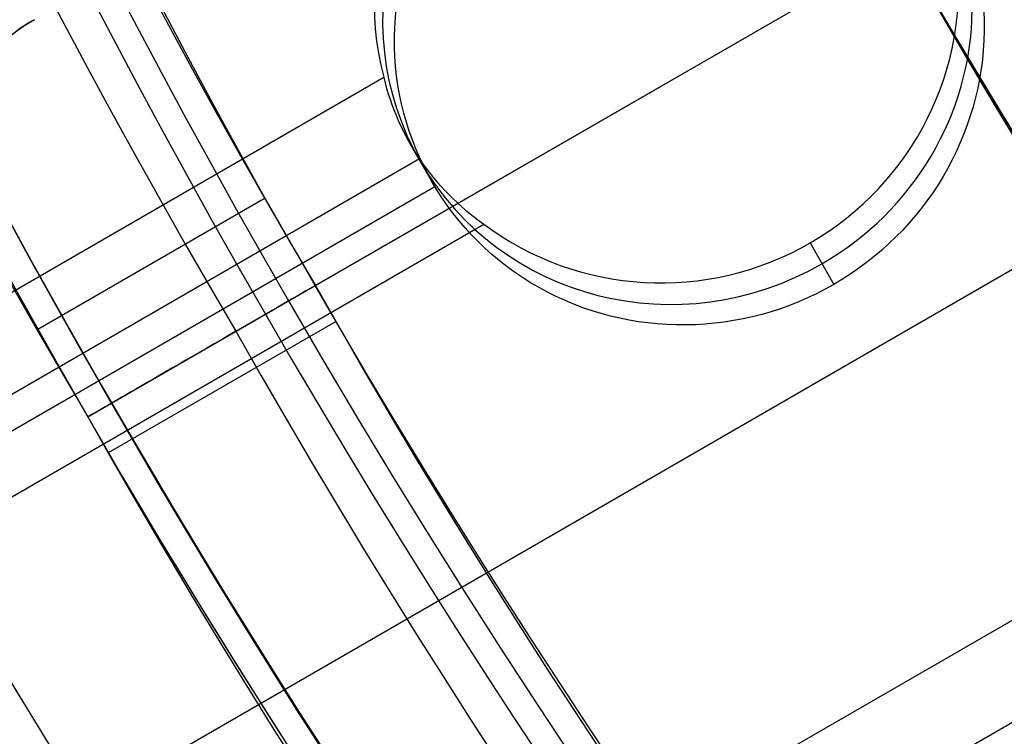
# Model space of a CAD drawing. Extents: x 19329 to 20306, y -2029 to -1182.
# Tile 6 of 66: x 19754 to 19762, y -1751 to -1745. Entities that reach past the tile are written whole.
import ezdxf

# ---------------------------------------------------------------- set-up
doc = ezdxf.new("R2010")
doc.units = 0
doc.layers.get('0').update_dxf_attribs({"linetype": 'CONTINUOUS'})
doc.layers.add('COLOR', color=7, linetype='CONTINUOUS')

msp = doc.modelspace()

# ---------------------------------------------------------------- linework, layer by layer
for p, q in [((19756.11443405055, -1747.381545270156, 89.05580518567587), (19774.30680599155, -1736.878174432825, 103.0887206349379)), ((19756.3499364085, -1747.2455779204, 88.12500292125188), (19772.67297601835, -1737.821466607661, 88.12500292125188)), ((19770.85984450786, -1742.254594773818, 63.85791751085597), (19360.26719650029, -1979.310370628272, 63.85791751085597)), ((19361.59691540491, -1981.613511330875, 63.4875842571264), (19772.39858245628, -1744.437058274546, 63.48758425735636)), ((19772.87707462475, -1745.057565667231, 63.06464077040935), (19361.98522602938, -1982.286085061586, 63.06464077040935)), ((19358.16085634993, -1975.662082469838, 65.07413773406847), (19756.94924360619, -1745.421499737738, 65.07413773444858)), ((19757.18172824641, -1746.007372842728, 64.73446412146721), (19757.37472271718, -1746.341649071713, 66.40636590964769)), ((19757.26292190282, -1746.137162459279, 64.65119424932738), (19358.54916697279, -1976.334656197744, 64.65119424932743)), ((19358.68695384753, -1976.573310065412, 66.39653490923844), (19757.3963321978, -1746.378343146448, 66.39653490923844)), ((19753.91783361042, -1747.628370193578, 63.55200876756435), (19755.90984202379, -1746.478283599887, 63.55200876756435)), ((19358.93747759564, -1977.007229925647, 64.22825076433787), (19757.82692156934, -1746.708302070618, 64.22825076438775)), ((19760.68389616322, -1746.873305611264, 64.00943160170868), (19760.89306985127, -1747.235605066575, 65.82149316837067)), ((19760.68389616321, -1746.873305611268, 64.00943160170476), (19760.89306985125, -1747.235605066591, 65.821493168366)), ((19760.68389616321, -1746.873305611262, 64.00943160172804), (19760.89306985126, -1747.235605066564, 65.82149316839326)), ((19754.3554795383, -1748.397078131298, 89.37470231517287), (19756.34733796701, -1747.247078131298, 89.37470231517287)), ((19755.65451764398, -1747.647078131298, 46.50000292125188), (19756.34733796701, -1747.247078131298, 46.50000292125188)), ((19756.34733796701, -1747.247078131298, 69.03298785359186), (19756.3499364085, -1747.2455779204, 88.12500292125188)), ((19756.3499364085, -1747.2455779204, 88.12500292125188), (19756.34733796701, -1747.247078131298, 89.37470231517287)), ((19756.34733796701, -1747.247078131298, 46.50000292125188), (19756.34733796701, -1747.247078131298, 63.3477957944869)), ((19754.53703669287, -1748.709759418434, 68.94951318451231), (19756.52892017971, -1747.559744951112, 68.94951318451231)), ((19754.3554795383, -1748.397078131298, 48.00000292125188), (19754.3554795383, -1748.397078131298, 63.3477957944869)), ((19754.3554795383, -1748.397078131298, 69.03298785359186), (19754.3554795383, -1748.397078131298, 89.37470231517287))]:
    msp.add_line(p, q)
at = {"extrusion": (0.112475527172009, -0.1948133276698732, 0.974370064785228)}
msp.add_lwpolyline([(16271.95022872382, -11021.71690810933), (16271.42915910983, -11022.02169929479), (16270.91003944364, -11022.33134958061), (16270.39293299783, -11022.64584116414), (16269.87790287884, -11022.96515510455), (16269.36501200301, -11023.28927132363), (16268.85432307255, -11023.61816860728), (16268.34589855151, -11023.95182460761), (16267.83980064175, -11024.29021584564), (16267.33609125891, -11024.63331771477), (16266.83483200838, -11024.98110448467), (16266.33608416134, -11025.33354930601), (16265.83990863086, -11025.69062421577), (16265.34636594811, -11026.05230014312), (16264.85551623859, -11026.41854691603), (16264.3674191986, -11026.78933326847), (16263.88213407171, -11027.16462684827), (16263.39971962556, -11027.5443942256), (16262.92023412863, -11027.92860090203), (16262.44373532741, -11028.31721132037), (16261.97028042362, -11028.71018887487), (16261.49992605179, -11029.10749592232), (16261.03272825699, -11029.50909379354), (16260.5687424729, -11029.91494280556), (16260.10802350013, -11030.32500227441), (16259.65062548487, -11030.73923052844), (16259.1966018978, -11031.15758492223), (16258.74600551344, -11031.58002185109), (16258.29888838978, -11032.00649676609), (16257.8553018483, -11032.43696418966), (16257.41529645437, -11032.87137773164), (16256.9789219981, -11033.30969010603), (16256.54622747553, -11033.75185314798), (16256.11726107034, -11034.19781783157), (16255.69207013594, -11034.64753428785), (16255.27070117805, -11035.10095182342), (16254.85319983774, -11035.55801893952), (16254.43961087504, -11036.01868335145), (16254.0299781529, -11036.48289200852), (16253.6243446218, -11036.9505911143), (16253.22275230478, -11037.42172614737), (16252.82524228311, -11037.89624188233), (16252.43185468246, -11038.37408241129), (16252.04262865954, -11038.85519116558), (16251.65760238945, -11039.33951093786), (16251.2768130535, -11039.82698390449), (16250.90029682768, -11040.31755164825), (16250.52808887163, -11040.81115518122), (16250.1602233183, -11041.30773496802), (16249.79673326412, -11041.80723094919), (16249.43765075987, -11042.30958256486), (16249.0830068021, -11042.81472877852), (16248.73283132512, -11043.32260810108), (16248.38715319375, -11043.83315861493), (16248.04600019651, -11044.34631799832), (16247.70939903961, -11044.86202354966), (16247.37737534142, -11045.38021221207), (16247.04995362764, -11045.90082059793), (16246.72715732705, -11046.42378501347), (16246.40900876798, -11046.94904148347), (16246.09552917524, -11047.47652577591), (16245.78673866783, -11048.00617342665), (16245.48265625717, -11048.53791976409), (16245.18329984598, -11049.07169993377), (16244.88868622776, -11049.60744892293), (16244.59883108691, -11050.14510158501), (16244.31374899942, -11050.68459266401), (16244.03345343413, -11051.22585681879), (16243.75795675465, -11051.76882864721), (16243.4872702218, -11052.31344271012), (16243.22140399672, -11052.85963355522), (16242.96036714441, -11053.40733574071), (16242.70416763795, -11053.95648385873), (16242.45281236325, -11054.50701255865), (16242.20630712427, -11055.05885657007), (16241.96465664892, -11055.61195072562), (16241.72786459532, -11056.16622998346), (16241.49593355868, -11056.72162944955), (16241.26886507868, -11057.27808439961), (16241.04665964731, -11057.83553030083), (16240.8293167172, -11058.39390283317), (16240.61683471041, -11058.95313791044), (16240.40921102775, -11059.51317170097), (16240.20644205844, -11060.07394064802), (16240.00852319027, -11060.63538148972), (16239.81544882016, -11061.19743127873), (16239.62721236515, -11061.76002740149), (16239.44380627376, -11062.32310759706), (16239.26522203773, -11062.88660997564), (16239.09145020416, -11063.45047303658), (16238.92248038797, -11064.0146356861), (16238.75830128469, -11064.57903725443), (16238.59890068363, -11065.14361751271), (16238.44426548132, -11065.70831668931), (16238.29438169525, -11066.27307548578), (16238.1492344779, -11066.83783509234), (16238.00880813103, -11067.40253720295), (16237.87308612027, -11067.96712402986), (16237.74205108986, -11068.53153831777), (16237.61568487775, -11069.09572335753), (16237.49396853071, -11069.6596229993), (16237.3768823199, -11070.22318166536), (16237.26440575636, -11070.78634436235), (16237.15651760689, -11071.3490566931), (16237.05319590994, -11071.91126486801), (16236.95441799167, -11072.4729157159), (16236.86016048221, -11073.03395669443), (16236.77039933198, -11073.59433590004), (16236.68510982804, -11074.15400207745), (16236.60426661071, -11074.71290462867), (16236.52784369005, -11075.27099362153), (16236.45581446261, -11075.82821979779), (16236.38815172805, -11076.38453458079), (16236.32482770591, -11076.93989008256), (16236.26581405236, -11077.49423911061), (16236.21108187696, -11078.04753517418), (16236.16060175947, -11078.59973249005), (16236.11434376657, -11079.150785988), (16236.07227746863, -11079.70065131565), (16236.03437195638, -11080.24928484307), (16236.00059585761, -11080.79664366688), (16235.97091735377, -11081.34268561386), (16235.9453041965, -11081.88736924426), (16235.92372372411, -11082.43065385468), (16235.90614287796, -11082.97249948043), (16235.89252821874, -11083.51286689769), (16235.88284594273, -11084.05171762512), (16235.87706189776, -11084.58901392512), (16235.8751415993, -11085.12471880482)], dxfattribs=at)
at = {"extrusion": (0.1124755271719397, -0.194813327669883, 0.974370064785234)}
msp.add_lwpolyline([(16235.87514160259, -11083.84582885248), (16235.87694081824, -11083.32728793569), (16235.88235946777, -11082.807254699), (16235.89142884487, -11082.28576266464), (16235.90417995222, -11081.76284600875), (16235.92064348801, -11081.23853956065), (16235.94084983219, -11080.71287880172), (16235.96482903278, -11080.1858998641), (16235.99261079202, -11079.65763952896), (16236.02422445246, -11079.1281352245), (16236.05969898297, -11078.5974250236), (16236.0990629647, -11078.06554764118), (16236.142344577, -11077.5325424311), (16236.18957158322, -11076.99844938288), (16236.24077131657, -11076.46330911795), (16236.2959706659, -11075.92716288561), (16236.35519606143, -11075.39005255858), (16236.41847346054, -11074.85202062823), (16236.48582833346, -11074.31311019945), (16236.55728564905, -11073.77336498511), (16236.63286986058, -11073.23282930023), (16236.71260489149, -11072.69154805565), (16236.79651412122, -11072.14956675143), (16236.88462037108, -11071.60693146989), (16236.97694589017, -11071.06368886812), (16237.07351234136, -11070.51988617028), (16237.17434078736, -11069.97557115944), (16237.27945167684, -11069.430792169), (16237.38886483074, -11068.8855980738), (16237.50259942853, -11068.3400382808), (16237.62067399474, -11067.79416271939), (16237.74310638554, -11067.2480218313), (16237.86991377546, -11066.70166656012), (16238.00111264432, -11066.15514834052), (16238.13671876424, -11065.60851908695), (16238.27674718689, -11065.06183118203), (16238.42121223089, -11064.51513746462), (16238.57012746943, -11063.96849121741), (16238.72350571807, -11063.42194615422), (16238.88135902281, -11062.87555640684), (16239.04369864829, -11062.32937651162), (16239.21053506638, -11061.78346139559), (16239.38187794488, -11061.23786636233), (16239.55773613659, -11060.69264707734), (16239.73811766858, -11060.14785955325), (16239.9230297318, -11059.60356013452), (16240.11247867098, -11059.05980548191), (16240.3064699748, -11058.51665255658), (16240.50500826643, -11057.97415860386), (16240.70809729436, -11057.43238113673), (16240.91573992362, -11056.89137791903), (16241.1279381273, -11056.35120694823), (16241.34469297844, -11055.81192643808), (16241.56600464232, -11055.27359480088), (16241.79187236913, -11054.73627062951), (16242.02229448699, -11054.20001267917), (16242.25726839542, -11053.6648798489), (16242.49679055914, -11053.13093116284), (16242.74085650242, -11052.59822575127), (16242.9894608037, -11052.06682283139), (16243.24259709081, -11051.53678168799), (16243.50025803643, -11051.00816165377), (16243.76243535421, -11050.48102208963), (16244.02911979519, -11049.95542236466), (16244.30030114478, -11049.43142183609), (16244.57596822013, -11048.90907982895), (16244.85610886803, -11048.38845561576), (16245.14070996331, -11047.86960839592), (16245.42975740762, -11047.35259727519), (16245.72323612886, -11046.83748124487), (16246.02113008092, -11046.32431916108), (16246.32342224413, -11045.81316972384), (16246.63009462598, -11045.30409145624), (16246.94112826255, -11044.79714268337), (16247.25650322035, -11044.29238151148), (16247.57619859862, -11043.78986580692), (16247.90019253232, -11043.28965317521), (16248.22846219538, -11042.79180094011), (16248.56098380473, -11042.29636612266), (16248.8977326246, -11041.80340542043), (16249.23868297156, -11041.31297518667), (16249.58380821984, -11040.82513140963), (16249.93308080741, -11040.33992969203), (16250.28647224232, -11039.85742523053), (16250.64395310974, -11039.37767279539), (16251.00549307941, -11038.90072671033), (16251.37106091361, -11038.42664083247), (16251.74062447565, -11037.95546853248), (16252.11415073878, -11037.48726267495), (16252.4916057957, -11037.02207559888), (16252.87295486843, -11036.55995909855), (16253.25816231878, -11036.10096440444), (16253.64719165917, -11035.64514216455), (16254.040005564, -11035.19254242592), (16254.43656588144, -11034.74321461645), (16254.83683364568, -11034.29720752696), (16255.24076908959, -11033.85456929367), (16255.64833165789, -11033.41534738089), (16256.05948002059, -11032.97958856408), (16256.47417208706, -11032.54733891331), (16256.89236502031, -11032.118643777), (16257.31401525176, -11031.69354776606), (16257.73907849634, -11031.27209473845), (16258.16750976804, -11030.85432778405), (16258.59926339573, -11030.44028921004), (16259.0342930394, -11030.03002052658), (16259.47255170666, -11029.62356243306), (16259.91399176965, -11029.22095480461), (16260.35856498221, -11028.82223667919), (16260.80622249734, -11028.42744624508), (16261.25691488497, -11028.03662082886), (16261.71059215, -11027.64979688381), (16262.16720375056, -11027.26700997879), (16262.62669861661, -11026.88829478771), (16263.08902516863, -11026.51368507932), (16263.55413133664, -11026.14321370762), (16264.02196457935, -11025.77691260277), (16264.49247190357, -11025.41481276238), (16264.96559988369, -11025.05694424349), (16265.44129468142, -11024.70333615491), (16265.91950206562, -11024.3540166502), (16266.40016743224, -11024.00901292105), (16266.88323582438, -11023.66835119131), (16267.36865195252, -11023.3320567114), (16267.85636021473, -11023.00015375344), (16268.34630471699, -11022.67266560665), (16268.83842929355, -11022.34961457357), (16269.33267752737, -11022.03102196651), (16269.82899277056, -11021.71690810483)], dxfattribs=at)
at = {"extrusion": (0.1124755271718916, -0.1948133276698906, 0.974370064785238)}
msp.add_lwpolyline([(16233.57514160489, -11085.12471879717), (16233.5769343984, -11084.5987802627), (16233.58233334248, -11084.07135407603), (16233.59136908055, -11083.54247303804), (16233.6040719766, -11083.01217057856), (16233.62047210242, -11082.48048075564), (16233.64059922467, -11081.94743825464), (16233.66448279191, -11081.41307838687), (16233.69215192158, -11080.87743708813), (16233.72363538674, -11080.34055091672), (16233.75896160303, -11079.80245705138), (16233.79815861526, -11079.26319328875), (16233.84125408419, -11078.72279804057), (16233.88827527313, -11078.18131033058), (16233.93924903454, -11077.6387697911), (16233.99420179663, -11077.0952166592), (16234.05315954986, -11076.55069177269), (16234.11614783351, -11076.0052365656), (16234.18319172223, -11075.45889306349), (16234.25431581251, -11074.91170387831), (16234.32954420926, -11074.36371220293), (16234.40890051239, -11073.81496180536), (16234.49240780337, -11073.26549702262), (16234.58008863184, -11072.71536275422), (16234.67196500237, -11072.16460445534), (16234.76805836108, -11071.61326812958), (16234.86838958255, -11071.06140032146), (16234.97297895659, -11070.50904810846), (16235.08184617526, -11069.9562590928), (16235.19501031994, -11069.40308139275), (16235.31248984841, -11068.8495636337), (16235.43430258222, -11068.29575493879), (16235.560465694, -11067.74170491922), (16235.69099569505, -11067.18746366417), (16235.82590842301, -11066.63308173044), (16235.96521902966, -11066.07861013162), (16236.10894196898, -11065.52410032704), (16236.25709098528, -11064.96960421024), (16236.40967910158, -11064.41517409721), (16236.56671860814, -11063.86086271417), (16236.7282210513, -11063.30672318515), (16236.8941972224, -11062.75280901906), (16237.06465714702, -11062.1991740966), (16237.23961007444, -11061.64587265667), (16237.41906446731, -11061.09295928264), (16237.60302799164, -11060.5404888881), (16237.79150750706, -11059.98851670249), (16237.98450905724, -11059.43709825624), (16238.18203786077, -11058.88628936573), (16238.38409830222, -11058.33614611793), (16238.59069392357, -11057.78672485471), (16238.80182741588, -11057.23808215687), (16239.01750061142, -11056.69027482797), (16239.237714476, -11056.14335987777), (16239.46246910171, -11055.59739450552), (16239.69176370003, -11055.05243608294), (16239.92559659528, -11054.50854213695), (16240.16396521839, -11053.9657703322), (16240.40686610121, -11053.42417845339), (16240.65429487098, -11052.88382438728), (16240.90624624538, -11052.3447661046), (16241.16271402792, -11051.80706164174), (16241.42369110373, -11051.27076908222), (16241.68916943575, -11050.735946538), (16241.95914006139, -11050.20265213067), (16242.2335930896, -11049.67094397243), (16242.51251769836, -11049.14088014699), (16242.79590213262, -11048.61251869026), (16243.0837337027, -11048.08591757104), (16243.37599878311, -11047.56113467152), (16243.67268281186, -11047.03822776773), (16243.9737702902, -11046.51725450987), (16244.27924478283, -11045.99827240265), (16244.5890889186, -11045.48133878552), (16244.90328439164, -11044.96651081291), (16245.22181196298, -11044.45384543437), (16245.54465146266, -11043.94339937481), (16245.87178179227, -11043.43522911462), (16246.20318092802, -11042.92939086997), (16246.53882592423, -11042.42594057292), (16246.87869291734, -11041.92493385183), (16247.2227571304, -11041.42642601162), (16247.57099287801, -11040.93047201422), (16247.92337357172, -11040.43712645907), (16248.27987172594, -11039.94644356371), (16248.64045896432, -11039.45847714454), (16249.0051060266, -11038.97328059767), (16249.37378277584, -11038.49090687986), (16249.7464582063, -11038.01140848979), (16250.12310045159, -11037.53483744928), (16250.50367679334, -11037.06124528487), (16250.88815367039, -11036.59068300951), (16251.27649668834, -11036.12320110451), (16251.66867062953, -11035.65884950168), (16252.06463946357, -11035.19767756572), (16252.46436635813, -11034.73973407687), (16252.86781369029, -11034.28506721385), (16253.27494305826, -11033.83372453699), (16253.68571529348, -11033.38575297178), (16254.10009047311, -11032.94119879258), (16254.51802793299, -11032.50010760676), (16254.93948628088, -11032.0625243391), (16255.36442341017, -11031.62849321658), (16255.79279651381, -11031.1980577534), (16256.2245620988, -11030.77126073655), (16256.65967600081, -11030.34814421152), (16257.09809339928, -11029.92874946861), (16257.53976883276, -11029.51311702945), (16257.98465621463, -11029.10128663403), (16258.43270884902, -11028.69329722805), (16258.88387944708, -11028.28918695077), (16259.33812014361, -11027.88899312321), (16259.79538251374, -11027.49275223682), (16260.25561759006, -11027.10049994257), (16260.71877587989, -11026.71227104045), (16261.1848073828, -11026.32809946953), (16261.65366160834, -11025.94801829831), (16262.12528759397, -11025.57205971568), (16262.59963392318, -11025.20025502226), (16263.07664874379, -11024.83263462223), (16263.55627978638, -11024.46922801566), (16264.0384743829, -11024.11006379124), (16264.5231794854, -11023.75516961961), (16265.01034168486, -11023.40457224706), (16265.49990723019, -11023.0582974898), (16265.99182204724, -11022.71637022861), (16266.48603175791, -11022.37881440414), (16266.98248169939, -11022.04565301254), (16267.48111694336, -11021.71690810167)], dxfattribs=at)
at = {"extrusion": (0.11247552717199, -0.1948133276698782, 0.9743700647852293)}
msp.add_lwpolyline([(16265.5891828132, -11021.71690810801), (16265.11376798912, -11022.05202577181), (16264.64060452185, -11022.39121705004), (16264.16974156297, -11022.7344585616), (16263.70122796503, -11023.08172610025), (16263.23511226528, -11023.43299463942), (16262.77144266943, -11023.78823833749), (16262.3102670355, -11024.14743054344), (16261.85163285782, -11024.51054380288), (16261.3955872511, -11024.87754986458), (16260.94217693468, -11025.24841968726), (16260.49144821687, -11025.62312344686), (16260.04344697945, -11026.00163054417), (16259.59821866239, -11026.38390961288), (16259.15580824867, -11026.76992852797), (16258.71626024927, -11027.15965441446), (16258.27961868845, -11027.55305365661), (16257.84592708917, -11027.95009190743), (16257.41522845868, -11028.35073409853), (16256.98756527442, -11028.75494445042), (16256.5629794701, -11029.16268648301), (16256.14151242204, -11029.57392302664), (16255.72320493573, -11029.98861623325), (16255.30809723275, -11030.40672758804), (16254.89622893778, -11030.82821792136), (16254.4876390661, -11031.25304742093), (16254.08236601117, -11031.68117564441), (16253.68044753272, -11032.11256153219), (16253.28192074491, -11032.54716342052), (16252.88682210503, -11032.98493905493), (16252.49518740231, -11033.42584560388), (16252.10705174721, -11033.86983967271), (16251.72244956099, -11034.31687731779), (16251.34141456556, -11034.76691406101), (16250.96397977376, -11035.21990490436), (16250.59017747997, -11035.67580434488), (16250.22003925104, -11036.13456638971), (16249.85359591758, -11036.59614457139), (16249.49087756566, -11037.0604919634), (16249.13191352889, -11037.52756119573), (16248.77673238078, -11037.9973044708), (16248.4253619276, -11038.46967357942), (16248.07782920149, -11038.94461991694), (16247.73416045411, -11039.42209449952), (16247.39438115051, -11039.90204798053), (16247.05851596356, -11040.38443066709), (16246.72658876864, -11040.86919253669), (16246.39862263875, -11041.35628325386), (16246.07463984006, -11041.84565218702), (16245.75466182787, -11042.33724842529), (16245.43870924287, -11042.83102079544), (16245.12680190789, -11043.32691787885), (16244.81895882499, -11043.82488802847), (16244.51519817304, -11044.32487938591), (16244.21553730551, -11044.8268398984), (16243.91999274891, -11045.33071733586), (16243.62858020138, -11045.83645930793), (16243.34131453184, -11046.34401328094), (16243.05820977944, -11046.85332659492), (16242.77927915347, -11047.36434648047), (16242.50453503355, -11047.87702007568), (16242.23398897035, -11048.39129444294), (16241.96765168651, -11048.90711658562), (16241.70553307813, -11049.42443346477), (16241.44764221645, -11049.94319201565), (16241.19398735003, -11050.46333916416), (16240.94457590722, -11050.98482184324), (16240.69941449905, -11051.50758700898), (16240.45850892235, -11052.03158165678), (16240.22186416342, -11052.55675283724), (16239.98948440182, -11053.08304767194), (16239.76137301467, -11053.61041336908), (16239.53753258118, -11054.13879723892), (16239.31796488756, -11054.66814670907), (16239.10267093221, -11055.19840933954), (16238.89165093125, -11055.72953283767), (16238.68490432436, -11056.26146507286), (16238.48242978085, -11056.79415409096), (16238.28422520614, -11057.32754812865), (16238.09028774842, -11057.86159562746), (16237.90061380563, -11058.39624524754), (16237.71519903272, -11058.93144588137), (16237.53403834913, -11059.467146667), (16237.35712594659, -11060.00329700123), (16237.18445529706, -11060.53984655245), (16237.01601916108, -11061.07674527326), (16236.85180959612, -11061.61394341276), (16236.69181796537, -11062.1513915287), (16236.53603494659, -11062.68904049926), (16236.38445054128, -11063.22684153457), (16236.23705408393, -11063.76474618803), (16236.09383425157, -11064.30270636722), (16235.95477907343, -11064.84067434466), (16235.8198759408, -11065.37860276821), (16235.68911161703, -11065.91644467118), (16235.56247224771, -11066.45415348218), (16235.439943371, -11066.99168303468), (16235.32150992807, -11067.52898757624), (16235.20715627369, -11068.06602177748), (16235.09686618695, -11068.60274074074), (16234.99062288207, -11069.13910000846), (16234.88840901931, -11069.67505557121), (16234.79020671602, -11070.21056387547), (16234.69599755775, -11070.74558183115), (16234.60576260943, -11071.28006681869), (16234.51948242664, -11071.81397669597), (16234.43713706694, -11072.3472698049), (16234.35870610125, -11072.87990497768), (16234.28416862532, -11073.41184154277), (16234.21350327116, -11073.94303933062), (16234.14668821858, -11074.47345867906), (16234.08370120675, -11075.00306043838), (16234.02451954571, -11075.53180597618), (16233.96912012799, -11076.05965718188), (16233.91747944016, -11076.58657647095), (16233.86957357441, -11077.11252678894), (16233.82537824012, -11077.63747161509), (16233.78486877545, -11078.16137496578), (16233.7480201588, -11078.68420139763), (16233.71480702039, -11079.2059160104), (16233.68520365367, -11079.72648444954), (16233.6591840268, -11080.24587290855), (16233.63672179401, -11080.76404813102), (16233.61779030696, -11081.28097741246), (16233.60236262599, -11081.79662860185), (16233.59041153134, -11082.31097010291), (16233.58190953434, -11082.82397087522), (16233.57682888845, -11083.335600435), (16233.57514160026, -11083.84582885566)], dxfattribs=at)
for points in [[(19752.08818529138, -1738.660577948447), (19752.25459300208, -1739.062909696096), (19752.4236032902, -1739.464197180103), (19752.59521588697, -1739.864424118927), (19752.76943052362, -1740.263574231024), (19752.94624693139, -1740.661631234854), (19753.12566484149, -1741.058578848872), (19753.30768398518, -1741.454400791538), (19753.49230409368, -1741.849080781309), (19753.67952489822, -1742.242602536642), (19753.86934613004, -1742.634949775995), (19754.06176752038, -1743.026106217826), (19754.25678880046, -1743.416055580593), (19754.45440970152, -1743.804781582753), (19754.65462995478, -1744.192267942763), (19754.8574492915, -1744.578498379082), (19755.06286744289, -1744.963456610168), (19755.27088414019, -1745.347126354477), (19755.48149911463, -1745.729491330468), (19755.69471209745, -1746.110535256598), (19755.91052281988, -1746.490241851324), (19756.12893101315, -1746.868594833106), (19756.3499364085, -1747.2455779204)], [(19751.34452555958, -1738.964900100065), (19751.51281692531, -1739.371786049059), (19751.68374032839, -1739.777615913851), (19751.85729549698, -1740.182373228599), (19752.0334821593, -1740.586041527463), (19752.21230004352, -1740.988604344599), (19752.39374887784, -1741.390045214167), (19752.57782839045, -1741.790347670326), (19752.76453830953, -1742.189495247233), (19752.95387836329, -1742.587471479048), (19753.14584827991, -1742.984259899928), (19753.34044778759, -1743.379844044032), (19753.5376766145, -1743.774207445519), (19753.73753448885, -1744.167333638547), (19753.94002113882, -1744.559206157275), (19754.14513629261, -1744.94980853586), (19754.3528796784, -1745.339124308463), (19754.5632510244, -1745.72713700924), (19754.77625005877, -1746.113830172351), (19754.99187650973, -1746.499187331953), (19755.21013010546, -1746.883192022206), (19755.43101057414, -1747.265827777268), (19755.65451764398, -1747.647078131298)], [(19761.49365563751, -1744.2758502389), (19761.691547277, -1744.623931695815), (19761.89171582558, -1744.970579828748), (19762.09414848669, -1745.315786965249), (19762.2988324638, -1745.659545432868), (19762.50575496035, -1746.001847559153), (19762.7149031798, -1746.342685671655), (19762.92626432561, -1746.682052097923), (19763.13982560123, -1747.019939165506), (19763.3555742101, -1747.356339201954), (19763.5734973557, -1747.691244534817), (19763.79358224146, -1748.024647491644), (19764.01581607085, -1748.356540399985), (19764.24018604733, -1748.686915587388), (19764.46667937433, -1749.015765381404), (19764.69528325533, -1749.343082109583), (19764.92598489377, -1749.668858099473), (19765.15877149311, -1749.993085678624), (19765.3936302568, -1750.315757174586), (19765.63054838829, -1750.636864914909), (19765.86951309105, -1750.956401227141), (19766.11051156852, -1751.274358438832)], [(19753.67898382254, -1747.225187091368), (19753.90180069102, -1747.617220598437), (19754.12729935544, -1748.00785654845), (19754.3554795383, -1748.397078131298)], [(19756.3499364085, -1747.2455779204), (19756.56591064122, -1747.625465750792), (19756.78436983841, -1748.003789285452), (19757.00530003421, -1748.380540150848), (19757.22868726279, -1748.755709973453), (19757.45451755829, -1749.129290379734), (19757.68277695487, -1749.501272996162), (19757.9134514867, -1749.871649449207), (19758.14652718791, -1750.240411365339), (19758.38199009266, -1750.607550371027), (19758.61982623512, -1750.973058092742), (19758.86002164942, -1751.336926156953)], [(19755.65451764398, -1747.647078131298), (19755.87293660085, -1748.031266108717), (19756.09386865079, -1748.41387208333), (19756.31729966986, -1748.794887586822), (19756.54321553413, -1749.17430415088), (19756.77160211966, -1749.552113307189), (19757.00244530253, -1749.928306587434), (19757.2357309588, -1750.302875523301), (19757.47144496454, -1750.675811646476), (19757.70957319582, -1751.047106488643), (19757.9501015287, -1751.41675158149)], [(19754.3554795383, -1748.397078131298), (19754.57846522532, -1748.789298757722), (19754.80401654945, -1749.179904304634), (19755.03211909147, -1749.568886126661), (19755.26275843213, -1749.956235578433), (19755.4959201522, -1750.341944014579), (19755.73158983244, -1750.726002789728), (19755.96975305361, -1751.108403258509), (19756.21039539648, -1751.489136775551)]]:
    msp.add_lwpolyline(points)
at = {"extrusion": (0.1124755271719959, -0.1948133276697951, 0.9743700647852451)}
msp.add_lwpolyline([(16271.039370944, -11146.71690811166), (16270.52882134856, -11146.40793971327), (16270.0202755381, -11146.0942749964), (16269.5137939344, -11145.77593293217), (16269.00943676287, -11145.45293356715), (16268.50726403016, -11145.1252980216), (16268.00733550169, -11144.79304848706), (16267.50971067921, -11144.45620822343), (16267.0144487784, -11144.11480155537), (16266.52160870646, -11143.76885386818), (16266.03124903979, -11143.41839160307), (16265.54342800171, -11143.06344225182), (16265.0582034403, -11142.70403435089), (16264.57563280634, -11142.34019747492), (16264.09577313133, -11141.97196222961), (16263.6186810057, -11141.5993602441), (16263.14441255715, -11141.2224241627), (16262.67302342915, -11140.84118763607), (16262.20456875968, -11140.4556853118), (16261.73910316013, -11140.0659528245), (16261.2766806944, -11139.67202678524), (16260.81735485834, -11139.27394477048), (16260.36117855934, -11138.87174531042), (16259.90820409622, -11138.46546787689), (16259.45848313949, -11138.05515287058), (16259.01206671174, -11137.64084160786), (16258.56900516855, -11137.22257630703), (16258.12934817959, -11136.80040007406), (16257.69314471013, -11136.37435688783), (16257.26044300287, -11135.94449158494), (16256.83129056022, -11135.51084984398), (16256.40573412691, -11135.07347816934), (16255.983819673, -11134.63242387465), (16255.56559237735, -11134.18773506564), (16255.15109661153, -11133.73946062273), (16254.74037592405, -11133.28765018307), (16254.33347302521, -11132.83235412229), (16253.93042977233, -11132.3736235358), (16253.53128715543, -11131.91151021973), (16253.13608528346, -11131.44606665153), (16252.74486337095, -11130.97734597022), (16252.35765972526, -11130.50540195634), (16251.97451173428, -11130.03028901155), (16251.59545585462, -11129.55206213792), (16251.22052760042, -11129.07077691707), (16250.84976153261, -11128.58648948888), (16250.48319124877, -11128.09925653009), (16250.12084937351, -11127.60913523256), (16249.76276754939, -11127.11618328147), (16249.40897642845, -11126.62045883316), (16249.05950566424, -11126.12202049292), (16248.71438390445, -11125.62092729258), (16248.37363878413, -11125.11723866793), (16248.03729691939, -11124.61101443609), (16247.70538390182, -11124.10231477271), (16247.37792429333, -11123.5912001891), (16247.05494162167, -11123.07773150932), (16246.73645837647, -11122.5619698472), (16246.42249600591, -11122.04397658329), (16246.11307491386, -11121.52381334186), (16245.80821445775, -11121.00154196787), (16245.50793294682, -11120.47722450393), (16245.2122476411, -11119.95092316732), (16244.9211747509, -11119.42270032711), (16244.63472943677, -11118.89261848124), (16244.35292581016, -11118.36074023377), (16244.07577693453, -11117.82712827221), (16243.80329482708, -11117.29184534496), (16243.53549046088, -11116.75495423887), (16243.27237376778, -11116.216517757), (16243.01395364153, -11115.67659869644), (16242.76023794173, -11115.13525982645), (16242.51123349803, -11114.59256386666), (16242.26694611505, -11114.04857346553), (16242.0273805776, -11113.50335117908), (16241.79254065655, -11112.95695944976), (16241.56242911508, -11112.40946058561), (16241.33704771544, -11111.86091673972), (16241.1163972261, -11111.31138988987), (16240.90047742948, -11110.76094181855), (16240.68928712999, -11110.20963409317), (16240.4828241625, -11109.65752804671), (16240.28108540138, -11109.10468475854), (16240.08406676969, -11108.55116503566), (16239.89176324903, -11107.99702939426), (16239.70416888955, -11107.4423380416), (16239.52127682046, -11106.88715085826), (16239.34307926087, -11106.33152738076), (16239.1695675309, -11105.7755267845), (16239.00073206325, -11105.21920786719), (16238.83656241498, -11104.66262903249), (16238.67704727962, -11104.10584827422), (16238.52217449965, -11103.54892316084), (16238.37193107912, -11102.99191082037), (16238.22630319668, -11102.43486792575), (16238.08527621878, -11101.87785068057), (16237.9488347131, -11101.3209148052), (16237.81696246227, -11100.76411552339), (16237.68964247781, -11100.20750754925), (16237.56685701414, -11099.65114507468), (16237.448587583, -11099.09508175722), (16237.3348149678, -11098.53937070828), (16237.22551923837, -11097.9840644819), (16237.12067976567, -11097.42921506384), (16237.02027523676, -11096.87487386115), (16236.92428366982, -11096.32109169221), (16236.83268242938, -11095.76791877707), (16236.74544824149, -11095.21540472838), (16236.66255720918, -11094.66359854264), (16236.58398482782, -11094.11254859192), (16236.50970600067, -11093.562302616), (16236.43969505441, -11093.01290771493), (16236.37392575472, -11092.46441034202), (16236.31237132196, -11091.91685629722), (16236.25500444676, -11091.37029072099), (16236.20179730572, -11090.82475808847), (16236.15272157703, -11090.28030220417), (16236.10774845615, -11089.73696619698), (16236.06684867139, -11089.19479251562), (16236.02999249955, -11088.65382292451), (16235.99714978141, -11088.11409849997), (16235.96828993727, -11087.57565962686), (16235.94338198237, -11087.03854599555), (16235.92239454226, -11086.50279659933), (16235.90529586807, -11085.96844973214), (16235.89205385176, -11085.43554298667), (16235.88263604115, -11084.90411325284), (16235.87700965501, -11084.3741967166), (16235.87514159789, -11083.84582885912)], dxfattribs=at)
at = {"extrusion": (0.112475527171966, -0.1948133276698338, 0.9743700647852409)}
msp.add_lwpolyline([(16235.87514160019, -11085.12471880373), (16235.87689326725, -11085.63636208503), (16235.88216844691, -11086.14945873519), (16235.8909972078, -11086.66397656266), (16235.90340934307, -11087.17988275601), (16235.9194343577, -11087.69714388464), (16235.93910145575, -11088.21572589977), (16235.96243952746, -11088.73559413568), (16235.98947713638, -11089.25671331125), (16236.02024250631, -11089.77904753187), (16236.05476350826, -11090.30256029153), (16236.09306764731, -11090.82721447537), (16236.13518204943, -11091.35297236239), (16236.18113344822, -11091.87979562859), (16236.23094817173, -11092.40764535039), (16236.28465212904, -11092.93648200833), (16236.34227079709, -11093.46626549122), (16236.40382920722, -11093.99695510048), (16236.46935193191, -11094.52850955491), (16236.53886307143, -11095.06088699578), (16236.61238624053, -11095.59404499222), (16236.68994455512, -11096.12794054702), (16236.771560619, -11096.66253010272), (16236.85725651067, -11097.19776954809), (16236.94705377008, -11097.73361422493), (16237.04097338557, -11098.27001893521), (16237.13903578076, -11098.80693794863), (16237.24126080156, -11099.34432501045), (16237.34766770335, -11099.88213334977), (16237.45827513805, -11100.42031568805), (16237.57310114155, -11100.95882424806), (16237.69216312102, -11101.49761076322), (16237.81547784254, -11102.03662648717), (16237.9430614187, -11102.57582220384), (16238.0749292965, -11103.11514823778), (16238.21109624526, -11103.65455446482), (16238.35157634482, -11104.19399032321), (16238.49638297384, -11104.73340482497), (16238.6455287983, -11105.27274656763), (16238.79902576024, -11105.81196374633), (16238.95688506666, -11106.35100416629), (16239.11911717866, -11106.88981525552), (16239.28573180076, -11107.42834407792), (16239.4567378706, -11107.96653734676), (16239.6321435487, -11108.50434143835), (16239.8119562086, -11109.04170240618), (16239.99618242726, -11109.57856599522), (16240.18482797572, -11110.11487765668), (16240.37789780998, -11110.65058256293), (16240.57539606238, -11111.18562562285), (16240.77732603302, -11111.7199514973), (16240.98369018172, -11112.25350461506), (16241.19449012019, -11112.78622918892), (16241.4097266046, -11113.31806923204), (16241.62939952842, -11113.84896857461), (16241.85350791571, -11114.37887088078), (16242.08204991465, -11114.90771966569), (16242.31502279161, -11115.43545831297), (16242.55242292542, -11115.9620300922), (16242.79424580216, -11116.48737817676), (16243.04048601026, -11117.01144566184), (16243.29113723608, -11117.53417558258), (16243.54619225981, -11118.05551093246), (16243.80564295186, -11118.57539468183), (16244.06948026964, -11119.09376979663), (16244.33769425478, -11119.61057925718), (16244.61027403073, -11120.12576607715), (16244.88720780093, -11120.63927332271), (16245.16848284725, -11121.1510441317), (16245.45408552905, -11121.66102173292), (16245.74400128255, -11122.16914946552), (16246.03821462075, -11122.67537079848), (16246.33670913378, -11123.17962935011), (16246.6394674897, -11123.68186890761), (16246.94647143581, -11124.18203344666), (16247.25770180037, -11124.68006715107), (16247.57313849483, -11125.17591443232), (16247.89276051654, -11125.66951994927), (16248.21654595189, -11126.16082862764), (16248.54447197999, -11126.64978567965), (16248.87651487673, -11127.13633662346), (16249.2126500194, -11127.62042730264), (16249.55285189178, -11128.10200390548), (16249.8970940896, -11128.58101298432), (16250.24534932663, -11129.05740147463), (16250.59758944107, -11129.53111671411), (16250.95378540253, -11130.00210646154), (16251.31390731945, -11130.47031891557), (16251.67792444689, -11130.93570273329), (16252.04580519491, -11131.39820704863), (16252.41751713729, -11131.85778149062), (16252.79302702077, -11132.31437620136), (16253.17230077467, -11132.76794185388), (16253.555303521, -11133.21842966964), (16253.94199958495, -11133.66579143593), (16254.33235250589, -11134.10997952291), (16254.72632504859, -11134.55094690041), (16255.12387921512, -11134.98864715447), (16255.52497625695, -11135.42303450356), (16255.92957668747, -11135.85406381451), (16256.337640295, -11136.28169061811), (16256.74912615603, -11136.70587112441), (16257.16399264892, -11137.12656223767), (16257.58219746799, -11137.54372157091), (16258.00369763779, -11137.95730746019), (16258.4284495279, -11138.36727897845), (16258.85640886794, -11138.77359594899), (16259.28753076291, -11139.17621895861), (16259.72176970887, -11139.57510937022), (16260.15907960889, -11139.97022933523), (16260.59941378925, -11140.36154180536), (16261.04272501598, -11140.74901054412), (16261.48896551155, -11141.13260013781), (16261.93808697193, -11141.51227600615), (16262.39004058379, -11141.88800441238), (16262.84477704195, -11142.259752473), (16263.302246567, -11142.62748816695), (16263.7623989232, -11142.99118034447), (16264.22518343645, -11143.35079873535), (16264.69054901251, -11143.70631395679), (16265.15844415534, -11144.05769752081), (16265.62881698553, -11144.40492184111), (16266.10161525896, -11144.74796023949), (16266.57678638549, -11145.08678695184), (16267.05427744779, -11145.42137713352), (16267.5340352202, -11145.75170686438), (16268.01600618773, -11146.07775315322), (16268.50013656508, -11146.39949394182), (16268.98637231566, -11146.71690810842)], dxfattribs=at)
at = {"extrusion": (0.1124755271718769, -0.1948133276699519, 0.9743700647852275)}
msp.add_lwpolyline([(16233.57514160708, -11083.84582884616), (16233.57688908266, -11084.36507762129), (16233.5821513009, -11084.88577690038), (16233.59095775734, -11085.40789512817), (16233.60333768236, -11085.93140015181), (16233.61932002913, -11086.45625922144), (16233.63893346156, -11086.9824389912), (16233.66220634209, -11087.50990552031), (16233.68916671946, -11088.03862427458), (16233.7198423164, -11088.56856012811), (16233.7542605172, -11089.09967736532), (16233.79244835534, -11089.6319396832), (16233.83443250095, -11090.16531019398), (16233.88023924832, -11090.69975142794), (16233.9298945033, -11091.23522533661), (16233.98342377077, -11091.77169329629), (16234.04085214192, -11092.3091161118), (16234.10220428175, -11092.84745402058), (16234.16750441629, -11093.3866666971), (16234.23677632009, -11093.92671325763), (16234.31004330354, -11094.46755226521), (16234.38732820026, -11095.00914173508), (16234.46865335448, -11095.5514391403), (16234.55404060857, -11096.0944014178), (16234.64351129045, -11096.63798497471), (16234.73708620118, -11097.18214569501), (16234.83478560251, -11097.72683894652), (16234.93662920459, -11098.27201958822), (16235.04263615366, -11098.81764197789), (16235.15282501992, -11099.36365998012), (16235.26721378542, -11099.9100269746), (16235.38581983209, -11100.45669586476), (16235.50865992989, -11101.00361908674), (16235.635750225, -11101.55074861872), (16235.76710622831, -11102.09803599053), (16235.90274280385, -11102.64543229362), (16236.04267415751, -11103.19288819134), (16236.18691382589, -11103.74035392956), (16236.33547466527, -11104.28777934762), (16236.48836884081, -11104.83511388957), (16236.64560781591, -11105.38230661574), (16236.80720234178, -11105.92930621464), (16236.97316244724, -11106.47606101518), (16237.14349742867, -11107.02251899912), (16237.31821584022, -11107.56862781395), (16237.49732548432, -11108.11433478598), (16237.68083340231, -11108.65958693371), (16237.86874586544, -11109.20433098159), (16238.06106836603, -11109.74851337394), (16238.25780560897, -11110.29208028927), (16238.45896150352, -11110.83497765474), (16238.6645391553, -11111.37715116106), (16238.87454085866, -11111.91854627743), (16239.08896808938, -11112.45910826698), (16239.30782149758, -11112.99878220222), (16239.53110090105, -11113.53751298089), (16239.75880527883, -11114.07524534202), (16239.99093276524, -11114.6119238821), (16240.22748064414, -11115.14749307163), (16240.46844534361, -11115.68189727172), (16240.71382243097, -11116.21508075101), (16240.96360660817, -11116.7469877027), (16241.21779170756, -11117.27756226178), (16241.47637068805, -11117.80674852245), (16241.7393356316, -11118.33449055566), (16242.00667774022, -11118.86073242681), (16242.27838733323, -11119.38541821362), (16242.55445384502, -11119.90849202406), (16242.8348658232, -11120.42989801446), (16243.11961092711, -11120.9495804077), (16243.40867592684, -11121.46748351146), (16243.70204670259, -11121.98355173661), (16243.99970824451, -11122.49772961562), (16244.30164465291, -11123.00996182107), (16244.60783913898, -11123.52019318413), (16244.91827402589, -11124.02836871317), (16245.2329307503, -11124.53443361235), (16245.55178986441, -11125.03833330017), (16245.87483103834, -11125.54001342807), (16246.20203306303, -11126.03941989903), (16246.53337385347, -11126.53649888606), (16246.8688304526, -11127.03119685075), (16247.20837903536, -11127.52346056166), (16247.55199491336, -11128.01323711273), (16247.89965254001, -11128.50047394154), (16248.25132551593, -11128.98511884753), (16248.606986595, -11129.46712001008), (16248.96660769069, -11129.94642600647), (16249.33015988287, -11130.42298582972), (16249.69761342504, -11130.8967489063), (16250.06893775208, -11131.36766511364), (16250.44410148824, -11131.83568479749), (16250.82307245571, -11132.30075878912), (16251.20581768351, -11132.76283842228), (16251.59230341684, -11133.22187554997), (16251.98249512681, -11133.67782256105), (16252.37635752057, -11134.13063239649), (16252.77385455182, -11134.58025856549), (16253.17494943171, -11135.02665516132), (16253.57960464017, -11135.46977687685), (16253.98778193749, -11135.90957901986), (16254.39944237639, -11136.346017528), (16254.81454631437, -11136.77904898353), (16255.23305342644, -11137.2086306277), (16255.65492271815, -11137.63472037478), (16256.08011253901, -11138.05727682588), (16256.50858059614, -11138.47625928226), (16256.94028396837, -11138.89162775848), (16257.37517912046, -11139.30334299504), (16257.81322191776, -11139.71136647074), (16258.25436764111, -11140.11566041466), (16258.69857100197, -11140.51618781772), (16259.14578615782, -11140.9129124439), (16259.59596672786, -11141.30579884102), (16260.04906580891, -11141.69481235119), (16260.5050359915, -11142.07991912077), (16260.96382937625, -11142.46108610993), (16261.42539759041, -11142.83828110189), (16261.88969180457, -11143.21147271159), (16262.35666274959, -11143.58063039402), (16262.82626073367, -11143.94572445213), (16263.29843565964, -11144.30672604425), (16263.77313704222, -11144.66360719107), (16264.25031402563, -11145.01634078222), (16264.72991540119, -11145.3649005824), (16265.21188962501, -11145.70926123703), (16265.69618483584, -11146.04939827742), (16266.18274887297, -11146.38528812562), (16266.67152929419, -11146.71690809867)], dxfattribs=at)
at = {"extrusion": (0.1124755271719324, -0.1948133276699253, 0.9743700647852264)}
msp.add_lwpolyline([(16264.83156534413, -11146.71690810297), (16264.36563460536, -11146.37958455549), (16263.90197519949, -11146.03832480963), (16263.44063400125, -11145.69315263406), (16262.98165757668, -11145.34409257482), (16262.52509216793, -11144.99116995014), (16262.07098367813, -11144.63441084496), (16261.61937765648, -11144.27384210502), (16261.17031928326, -11143.90949133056), (16260.72385335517, -11143.54138686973), (16260.28002427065, -11143.16955781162), (16259.83887601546, -11142.79403397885), (16259.40045214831, -11142.41484591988), (16258.96479578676, -11142.03202490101), (16258.53194959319, -11141.64560289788), (16258.10195576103, -11141.2556125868), (16257.67485600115, -11140.86208733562), (16257.25069152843, -11140.46506119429), (16256.82950304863, -11140.06456888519), (16256.41133074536, -11139.66064579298), (16255.99621426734, -11139.25332795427), (16255.5841927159, -11138.84265204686), (16255.17530463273, -11138.42865537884), (16254.76958798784, -11138.0113758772), (16254.36708016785, -11137.59085207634), (16253.96781796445, -11137.16712310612), (16253.57183756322, -11136.7402286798), (16253.17917453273, -11136.3102090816), (16252.78986381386, -11135.87710515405), (16252.40393970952, -11135.4409582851), (16252.02143587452, -11135.00181039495), (16251.64238530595, -11134.55970392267), (16251.26682033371, -11134.11468181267), (16250.89477261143, -11133.66678750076), (16250.52627310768, -11133.21606490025), (16250.1613520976, -11132.76255838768), (16249.80003915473, -11132.30631278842), (16249.44236314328, -11131.84737336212), (16249.08835221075, -11131.38578578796), (16248.73803378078, -11130.92159614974), (16248.39143454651, -11130.45485092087), (16248.04858046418, -11129.98559694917), (16247.70949674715, -11129.51388144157), (16247.37420786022, -11129.03975194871), (16247.04273751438, -11128.56325634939), (16246.71510866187, -11128.08444283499), (16246.39134349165, -11127.60335989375), (16246.07146342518, -11127.12005629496), (16245.75548911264, -11126.63458107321), (16245.44344042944, -11126.14698351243), (16245.13533647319, -11125.65731312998), (16244.83119556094, -11125.16561966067), (16244.53103522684, -11124.67195304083), (16244.23487222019, -11124.17636339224), (16243.94272250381, -11123.67890100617), (16243.65460125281, -11123.1796163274), (16243.37052285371, -11122.67855993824), (16243.09050090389, -11122.17578254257), (16242.81454821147, -11121.67133494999), (16242.5426767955, -11121.16526805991), (16242.2748978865, -11120.6576328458), (16242.0112219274, -11120.14848033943), (16241.75165857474, -11119.63786161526), (16241.49621670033, -11119.12582777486), (16241.24490439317, -11118.61242993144), (16240.99772896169, -11118.09771919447), (16240.75469693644, -11117.58174665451), (16240.51581407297, -11117.06456336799), (16240.28108535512, -11116.54622034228), (16240.05051499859, -11116.02676852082), (16239.82410645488, -11115.5062587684), (16239.60186241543, -11114.98474185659), (16239.38378481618, -11114.46226844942), (16239.16987484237, -11113.93888908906), (16238.96013293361, -11113.41465418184), (16238.75455878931, -11112.88961398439), (16238.55315137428, -11112.36381858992), (16238.35590892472, -11111.83731791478), (16238.16282895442, -11111.31016168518), (16237.97390826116, -11110.78239942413), (16237.78914293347, -11110.25408043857), (16237.6085283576, -11109.72525380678), (16237.43205922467, -11109.19596836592), (16237.25972953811, -11108.66627269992), (16237.09153262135, -11108.13621512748), (16236.92746112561, -11107.60584369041), (16236.76750703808, -11107.07520614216), (16236.61166169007, -11106.54434993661), (16236.45991576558, -11106.01332221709), (16236.31225930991, -11105.48216980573), (16236.16868173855, -11104.95093919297), (16236.02917184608, -11104.41967652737), (16235.89371781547, -11103.88842760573), (16235.7623072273, -11103.35723786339), (16235.63492706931, -11102.82615236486), (16235.51156374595, -11102.29521579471), (16235.39220308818, -11101.76447244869), (16235.27683036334, -11101.23396622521), (16235.16543028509, -11100.70374061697), (16235.05798702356, -11100.173838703), (16234.95448421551, -11099.64430314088), (16234.85490497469, -11099.11517615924), (16234.75923190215, -11098.58649955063), (16234.66744709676, -11098.05831466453), (16234.57953216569, -11097.53066240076), (16234.49546823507, -11097.00358320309), (16234.41523596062, -11096.47711705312), (16234.33881553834, -11095.95130346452), (16234.26618671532, -11095.42618147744), (16234.19732880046, -11094.90178965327), (16234.13222067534, -11094.37816606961), (16234.07084080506, -11093.85534831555), (16234.01316724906, -11093.33337348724), (16233.95917767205, -11092.81227818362), (16233.90884935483, -11092.29209850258), (16233.86215920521, -11091.7728700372), (16233.81908376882, -11091.25462787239), (16233.77959924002, -11090.73740658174), (16233.74368147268, -11090.22124022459), (16233.71130599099, -11089.70616234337), (16233.68244800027, -11089.19220596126), (16233.65708239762, -11088.67940357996), (16233.63518378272, -11088.16778717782), (16233.61672646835, -11087.65738820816), (16233.60168449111, -11087.14823759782), (16233.59003162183, -11086.64036574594), (16233.58174137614, -11086.13380252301), (16233.57678702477, -11085.6285772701), (16233.57514160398, -11085.1247187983)], dxfattribs=at)
at = {"extrusion": (0, 0, -1)}
for centre, radius, start, end in [((-19817.78530688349, -1711.7758502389, -89.37470231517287), 70.9424557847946, 329.9999999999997, 149.9999999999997), ((-19817.78530688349, -1711.7758502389, -46.50000292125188), 70.9424557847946, 329.9999999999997, 149.9999999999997), ((-19817.78530688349, -1711.7758502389, -89.37470231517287), 70.94245578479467, 149.9999999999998, 329.9999999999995), ((-19817.78530688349, -1711.7758502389, -46.50000292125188), 70.94245578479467, 149.9999999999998, 329.9999999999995), ((-19817.78530688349, -1711.7758502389, -259.6250029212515), 65.00000000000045, 150.0000000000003, 329.9999999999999), ((-19817.78530688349, -1711.7758502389, -259.6250029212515), 64, 149.9999999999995, 329.9999999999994)]:
    msp.add_arc(centre, radius, start, end, dxfattribs=at)
for centre, radius, start, end in [((19817.78530688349, -1711.7758502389, 89.37470231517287), 73.2424557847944, 30.00000000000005, 210.0000000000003), ((19817.78530692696, -1711.775850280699, 88.63012703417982), 71.44457953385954, 30.00000004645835, 209.9999999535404), ((19817.78530688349, -1711.7758502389, 89.05580518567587), 71.21139006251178, 29.99999999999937, 209.9999999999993), ((19817.78530688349, -1711.7758502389, 89.37470231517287), 73.2424557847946, 210.0000000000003, 30.00000000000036), ((19817.78530686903, -1711.775850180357, 88.63012703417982), 71.44457953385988, 210.0000000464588, 29.9999999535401), ((19817.78530688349, -1711.775850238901, 89.05580518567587), 71.21139006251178, 209.999999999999, 29.99999999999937), ((19817.78530688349, -1711.7758502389, 245.6831232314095), 64.99999999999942, 209.9999999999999, 29.99999999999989), ((19817.78530688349, -1711.7758502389, 245.6831232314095), 63.99999999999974, 210.0000000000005, 30.00000000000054), ((19817.78530688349, -1711.7758502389, 68.68735261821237), 73.24245578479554, 211.1713425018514, 311.592304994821)]:
    msp.add_arc(centre, radius, start, end)
at = {"extrusion": (0.1124756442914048, -0.1948133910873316, 0.9743700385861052)}
msp.add_arc((16306.81406696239, -11084.17780770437, 2626.224437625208), 56.00000007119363, 154.672583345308, 205.4263646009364, dxfattribs=at)
at = {"extrusion": (-0.1124755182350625, 0.1948133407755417, -0.9743700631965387)}
msp.add_arc((-16306.81832116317, -11084.17216113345, -2627.135986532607), 56.00000007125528, 334.5735870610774, 25.32742621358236, dxfattribs=at)
at = {"extrusion": (0.1124755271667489, -0.1948133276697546, 0.9743700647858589)}
msp.add_arc((16239.81759764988, -11084.17318889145, 2626.210438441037), 2.599999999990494, 270.0000000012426, 90.00000000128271, dxfattribs=at)
at = {"extrusion": (-0.1124755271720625, 0.1948133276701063, -0.9743700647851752)}
msp.add_arc((-16239.81759742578, -11084.17318919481, -2627.136140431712), 2.600000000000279, 90, 270.0000000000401, dxfattribs=at)
at = {"extrusion": (0.06896082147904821, -0.119443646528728, 0.9904431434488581)}
msp.add_arc((16239.8208110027, -11272.90378109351, 1635.387191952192), 2.601528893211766, 90.07077972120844, 164.8923825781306, dxfattribs=at)
at = {"extrusion": (0.1124755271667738, -0.1948133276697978, 0.9743700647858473)}
msp.add_arc((16239.81759764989, -11084.17318889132, 2626.210438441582), 2.600000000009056, 90.00000000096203, 270.000000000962, dxfattribs=at)
at = {"extrusion": (-0.1124755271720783, 0.1948133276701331, -0.974370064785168)}
msp.add_arc((-16239.81759742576, -11084.17318919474, -2627.13614043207), 2.600000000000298, 269.9999999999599, 90.00000000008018, dxfattribs=at)
at = {"extrusion": (0.06896082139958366, -0.1194436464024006, 0.9904431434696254)}
msp.add_arc((16239.81519567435, -11272.86770824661, 1634.763612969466), 2.599641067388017, 270.0529403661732, 337.0638580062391, dxfattribs=at)
at = {"extrusion": (0.2391348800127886, -0.4141937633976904, 0.8782129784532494)}
msp.add_arc((16240.01258537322, -9972.480026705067, 5504.667338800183), 2.795004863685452, 165.2882754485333, 202.2612351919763, dxfattribs=at)
at = {"extrusion": (0.06896082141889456, -0.119443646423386, 0.9904431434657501)}
msp.add_arc((16239.81999921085, -11272.86770892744, 1634.763613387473), 2.599641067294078, 202.9361419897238, 269.9470596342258, dxfattribs=at)
at = {"extrusion": (-0.4999999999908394, 0.8660254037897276, 1.117940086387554e-11)}
msp.add_arc((-16235.87814219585, 88.6301272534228, -11391.33402516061), 0.5051242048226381, 270.0000057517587, 359.9999895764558, dxfattribs=at)
at = {"extrusion": (-0.5000000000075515, 0.8660254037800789, 8.98511963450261e-13)}
msp.add_arc((-16235.87814250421, 88.63012667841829, -11391.33402547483), 0.5051247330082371, 4.15146261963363e-05, 57.42842778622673, dxfattribs=at)
at = {"extrusion": (-0.500000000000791, 0.866025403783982, -1.036567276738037e-12)}
msp.add_arc((-16235.07514152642, 48.00000284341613, -11391.33402534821), 1.499999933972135, 269.9999974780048, 2.522078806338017e-06, dxfattribs=at)
at = {"layer": 'COLOR'}
msp.add_polyline3d([(19753.88947040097, -1744.91679573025, 23.73347187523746), (19753.86816122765, -1744.927853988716, 23.72323916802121), (19753.84720217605, -1744.93934395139, 23.71305428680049), (19753.82659356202, -1744.951266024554, 23.70291723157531), (19753.80633570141, -1744.963620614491, 23.69282800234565), (19753.78642891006, -1744.976408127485, 23.68278659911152), (19753.76687350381, -1744.989628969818, 23.67279302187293), (19753.74766979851, -1745.003283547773, 23.66284727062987)], dxfattribs=at)
at = {"layer": 'COLOR', "extrusion": (0, 0, -1)}
for centre, radius, start, end in [((-19817.78531401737, -1711.775867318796, 10.54089386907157), 152.392098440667, 333.3815781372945, 153.3815781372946), ((-19817.78531401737, -1711.775867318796, -18.68835025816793), 83.81579491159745, 333.3815781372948, 153.3815781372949), ((-19817.78531401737, -1711.775867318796, 10.54089386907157), 152.3920984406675, 153.3815781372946, 333.3815781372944), ((-19817.78531401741, -1711.77586731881, -22.44590218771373), 75.0000000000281, 333.3815781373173, 63.38157813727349), ((-19817.78531401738, -1711.775867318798, -43.50000292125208), 74.99999999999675, 243.3815781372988, 63.38157813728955), ((-19817.78531401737, -1711.775867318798, -32.97295255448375), 75.00000000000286, 243.3815781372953, 63.38157813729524), ((-19817.78531401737, -1711.775867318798, -33.39918206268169), 73.00000000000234, 243.3815781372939, 63.38157813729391), ((-19817.78531401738, -1711.775867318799, -43.50000292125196), 72.99999999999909, 243.3815781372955, 63.38157813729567), ((-19817.78531401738, -1711.775867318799, -43.50000292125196), 72.99999999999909, 243.3815781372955, 63.38157813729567), ((-19817.78531401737, -1711.775867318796, -18.68835025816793), 83.81579491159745, 153.3815781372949, 333.3815781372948), ((-19754.33751695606, -1745.810805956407, -26.79925904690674), 0.9999999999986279, 333.381583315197, 63.38157813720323), ((-19754.33749348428, -1745.810802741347, -30.3000005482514), 0.9999866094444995, 333.3808103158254, 63.38269791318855), ((-19817.78531401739, -1711.77586731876, -22.44590218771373), 75.00000000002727, 243.3815781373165, 333.3815781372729), ((-19817.78531401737, -1711.775867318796, -17.30945272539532), 81.95014076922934, 314.1450398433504, 333.3815781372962)]:
    msp.add_arc(centre, radius, start, end, dxfattribs=at)
at = {"layer": 'COLOR'}
for centre, radius, start, end in [((19817.78531401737, -1711.775867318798, -35.79999945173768), 153, 26.61842186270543, 206.618421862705), ((19817.78531401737, -1711.775867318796, -11.46081713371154), 152.9999999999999, 26.61842186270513, 206.6184218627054), ((19817.78531401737, -1711.775867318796, -23.63040829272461), 153.0000000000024, 26.61842186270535, 206.6184218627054), ((19817.78531401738, -1711.775867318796, -10.90949982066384), 152.8342956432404, 26.61842186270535, 206.6184218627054), ((19817.78531401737, -1711.775867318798, -35.79999945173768), 150, 26.61842186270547, 206.618421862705), ((19817.78531401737, -1711.775867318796, -11.46081713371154), 153, 206.6184218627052, 26.6184218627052), ((19817.78531401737, -1711.775867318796, -35.79999945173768), 153, 206.6184218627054, 26.61842186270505), ((19817.78531401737, -1711.775867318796, -23.63040829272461), 152.9999999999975, 206.6184218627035, 26.61842186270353), ((19817.78531401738, -1711.775867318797, -10.90949982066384), 152.8342956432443, 206.6184218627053, 26.61842186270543), ((19817.78531401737, -1711.775867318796, -35.79999945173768), 150, 206.6184218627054, 26.61842186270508), ((19817.78531401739, -1711.775867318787, 23.29836120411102), 73.00000000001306, 208.2101890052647, 250.0317739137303)]:
    msp.add_arc(centre, radius, start, end, dxfattribs=at)

doc.saveas('drawing.dxf')
